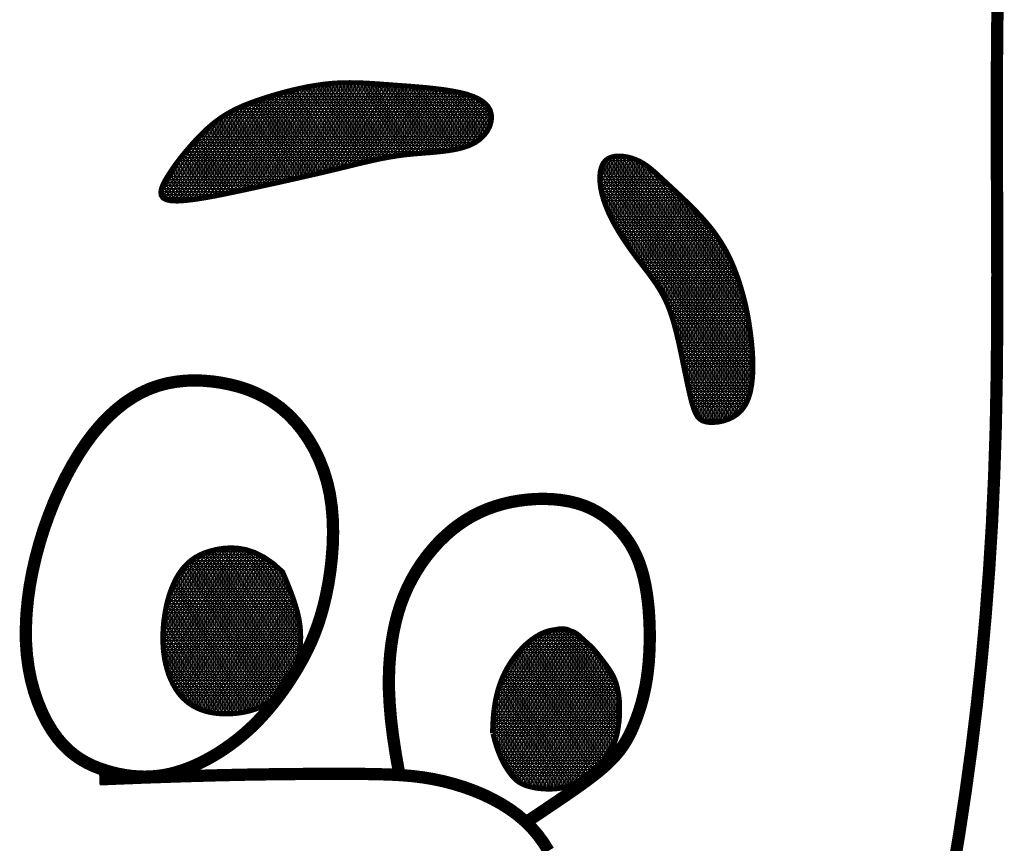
# Model space of a CAD drawing. Header units: feet. Extents: x 0 to 8.5, y 0 to 11.
# Tile 138 of 150: x 7.113 to 7.297, y 1.971 to 2.125. Entities that reach past the tile are written whole.
import ezdxf

# ---------------------------------------------------------------- set-up
doc = ezdxf.new("R2010")
doc.units = ezdxf.units.FT
doc.header["$MEASUREMENT"] = 0
doc.layers.add('FACE', color=160, linetype='CONTINUOUS')
pattern_1 = [(0, (5.1667484, -0.75485474), (0, 0.00057574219), []), (60, (5.1667484, -0.75485474), (-0.00049860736, 0.00028787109), []), (120, (5.1667484, -0.75485474), (-0.00049860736, -0.00028787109), [])]

msp = doc.modelspace()

# ---------------------------------------------------------------- hatches: boundary and pattern name
at = {"layer": 'FACE', "linetype": 'Continuous'}
h = msp.add_hatch(dxfattribs=at)
h.set_pattern_fill('NET3', color=5, scale=0.004606, style=0)
h.set_pattern_definition(pattern_1)
h.paths.add_polyline_path([(7.24969, 2.06547), (7.24948, 2.06715), (7.24924, 2.0688), (7.24895, 2.07041), (7.24862, 2.07198), (7.24825, 2.0735), (7.24784, 2.07497), (7.2474, 2.07639), (7.24693, 2.07776), (7.24643, 2.07906), (7.24589, 2.08031), (7.24532, 2.08152), (7.24469, 2.08269), (7.24401, 2.08382), (7.24327, 2.08494), (7.24247, 2.08604), (7.24159, 2.08713), (7.24065, 2.08822), (7.23965, 2.0893), (7.23862, 2.09036), (7.23757, 2.09139), (7.23653, 2.09239), (7.23552, 2.09333), (7.23456, 2.09422), (7.23367, 2.09505), (7.23286, 2.0958), (7.23213, 2.09648), (7.23144, 2.09709), (7.2308, 2.09763), (7.23016, 2.09812), (7.22953, 2.09855), (7.22887, 2.09892), (7.22817, 2.09925), (7.22741, 2.09953), (7.22662, 2.09975), (7.22582, 2.09989), (7.22502, 2.09995), (7.22425, 2.09992), (7.22353, 2.09977), (7.22289, 2.0995), (7.22235, 2.09908), (7.22192, 2.09853), (7.22162, 2.09783), (7.22142, 2.09702), (7.22134, 2.09611), (7.22136, 2.09512), (7.22149, 2.09406), (7.22171, 2.09295), (7.22203, 2.09181), (7.22244, 2.09065), (7.22292, 2.08949), (7.22348, 2.08832), (7.22409, 2.08716), (7.22475, 2.08602), (7.22544, 2.0849), (7.22616, 2.08381), (7.22688, 2.08276), (7.22761, 2.08175), (7.22833, 2.08078), (7.22904, 2.07985), (7.22974, 2.07894), (7.23041, 2.07806), (7.23105, 2.07719), (7.23166, 2.07634), (7.23222, 2.07549), (7.23275, 2.07463), (7.23323, 2.07376), (7.23368, 2.07285), (7.23411, 2.07189), (7.2345, 2.07085), (7.23489, 2.06971), (7.23526, 2.06846), (7.23562, 2.06708), (7.23599, 2.06556), (7.23635, 2.06393), (7.23671, 2.06224), (7.23706, 2.06053), (7.23741, 2.05886), (7.23774, 2.05726), (7.23807, 2.05578), (7.23838, 2.05447), (7.23868, 2.05336), (7.23898, 2.05245), (7.2393, 2.05171), (7.23965, 2.05114), (7.24006, 2.05071), (7.24054, 2.0504), (7.24111, 2.05021), (7.24178, 2.05011), (7.24256, 2.05009), (7.24343, 2.05016), (7.24435, 2.05034), (7.24529, 2.05064), (7.24622, 2.05107), (7.2471, 2.05166), (7.24789, 2.05241), (7.24856, 2.05335), (7.2491, 2.05447), (7.24949, 2.05576), (7.24976, 2.0572), (7.24992, 2.05874), (7.24997, 2.06037), (7.24995, 2.06205), (7.24985, 2.06376)])
h.paths.add_polyline_path([(7.1559, 2.09387), (7.15814, 2.09436), (7.16035, 2.09484), (7.16251, 2.09532), (7.16463, 2.0958), (7.16669, 2.09627), (7.16868, 2.09672), (7.17058, 2.09717), (7.17239, 2.0976), (7.1741, 2.09802), (7.17572, 2.09842), (7.17728, 2.09879), (7.1788, 2.09914), (7.18029, 2.09946), (7.18178, 2.09974), (7.18329, 2.09999), (7.18484, 2.1002), (7.18644, 2.10036), (7.18808, 2.1005), (7.18971, 2.10063), (7.19133, 2.10078), (7.19289, 2.10097), (7.19437, 2.10122), (7.19573, 2.10155), (7.19696, 2.10198), (7.19803, 2.10252), (7.19894, 2.10316), (7.19968, 2.10388), (7.20026, 2.10465), (7.20068, 2.10545), (7.20094, 2.10626), (7.20105, 2.10705), (7.201, 2.1078), (7.20081, 2.1085), (7.20046, 2.10914), (7.19996, 2.10972), (7.1993, 2.11025), (7.1985, 2.11072), (7.19755, 2.11114), (7.19644, 2.11152), (7.19518, 2.11184), (7.19378, 2.11212), (7.19225, 2.11236), (7.19062, 2.11257), (7.18894, 2.11275), (7.18721, 2.1129), (7.18547, 2.11304), (7.18375, 2.11317), (7.18208, 2.11329), (7.18048, 2.11341), (7.17894, 2.11352), (7.17744, 2.11361), (7.17596, 2.11367), (7.17449, 2.11369), (7.17301, 2.11367), (7.17151, 2.11359), (7.16996, 2.11344), (7.16836, 2.11322), (7.16671, 2.11294), (7.16505, 2.1126), (7.16339, 2.11221), (7.16176, 2.11178), (7.16016, 2.11132), (7.15863, 2.11085), (7.15719, 2.11037), (7.15585, 2.10988), (7.15459, 2.10938), (7.15342, 2.10885), (7.1523, 2.10828), (7.15123, 2.10766), (7.15019, 2.10697), (7.14916, 2.10621), (7.14814, 2.10535), (7.1471, 2.10439), (7.14607, 2.10335), (7.14505, 2.10224), (7.14406, 2.1011), (7.14311, 2.09995), (7.14223, 2.0988), (7.14142, 2.09768), (7.14071, 2.09661), (7.1401, 2.09562), (7.13962, 2.09472), (7.1393, 2.0939), (7.13917, 2.0932), (7.13925, 2.0926), (7.13957, 2.09213), (7.14016, 2.0918), (7.14103, 2.0916), (7.14222, 2.09155), (7.14367, 2.09164), (7.14537, 2.09184), (7.14726, 2.09213), (7.1493, 2.0925), (7.15144, 2.09293), (7.15366, 2.09339)])
h = msp.add_hatch(dxfattribs=at)
h.set_pattern_fill('NET3', color=5, scale=0.004606, style=0)
h.set_pattern_definition(pattern_1)
h.paths.add_polyline_path([(7.16194, 2.02209), (7.16235, 2.02115), (7.16275, 2.02018), (7.16315, 2.01918), (7.16354, 2.01818), (7.1639, 2.01719), (7.16423, 2.0162), (7.16453, 2.01525), (7.16477, 2.01434), (7.16497, 2.01347), (7.16511, 2.01266), (7.16521, 2.01189), (7.16528, 2.01117), (7.16531, 2.0105), (7.16532, 2.00987), (7.16531, 2.00927), (7.16529, 2.00872), (7.16526, 2.0082), (7.16523, 2.00771), (7.16518, 2.00725), (7.16512, 2.0068), (7.16505, 2.00637), (7.16495, 2.00594), (7.16484, 2.00551), (7.16471, 2.00508), (7.16455, 2.00464), (7.16437, 2.00418), (7.16417, 2.00372), (7.16396, 2.00326), (7.16373, 2.0028), (7.1635, 2.00234), (7.16326, 2.00189), (7.16302, 2.00144), (7.16277, 2.00101), (7.16253, 2.00059), (7.16229, 2.0002), (7.16205, 1.99982), (7.16181, 1.99948), (7.16158, 1.99916), (7.16135, 1.99888), (7.16112, 1.99864), (7.1609, 1.99844), (7.16068, 1.99827), (7.16046, 1.99812), (7.16024, 1.998), (7.16, 1.99788), (7.15975, 1.99777), (7.15949, 1.99765), (7.15921, 1.99751), (7.1589, 1.99735), (7.15857, 1.99718), (7.1582, 1.99699), (7.1578, 1.9968), (7.15734, 1.9966), (7.15684, 1.9964), (7.15628, 1.99622), (7.15566, 1.99604), (7.15497, 1.99588), (7.15423, 1.99575), (7.15343, 1.99564), (7.15261, 1.99556), (7.15175, 1.99552), (7.15088, 1.99552), (7.15001, 1.99557), (7.14914, 1.99567), (7.14829, 1.99582), (7.14746, 1.99603), (7.14665, 1.9963), (7.14587, 1.99664), (7.14512, 1.99704), (7.1444, 1.99752), (7.14373, 1.99806), (7.1431, 1.99868), (7.14251, 1.99938), (7.14197, 2.00014), (7.14149, 2.00098), (7.14105, 2.00187), (7.14066, 2.00282), (7.14034, 2.00381), (7.14006, 2.00485), (7.13985, 2.00592), (7.13969, 2.00703), (7.13959, 2.00815), (7.13955, 2.00929), (7.13955, 2.01044), (7.13961, 2.01159), (7.13971, 2.01274), (7.13986, 2.01386), (7.14005, 2.01497), (7.14027, 2.01604), (7.14054, 2.01708), (7.14085, 2.01809), (7.1412, 2.01905), (7.14159, 2.01996), (7.14202, 2.02083), (7.1425, 2.02165), (7.14302, 2.0224), (7.14359, 2.0231), (7.14422, 2.02374), (7.1449, 2.02431), (7.14566, 2.02483), (7.1465, 2.02529), (7.14742, 2.02568), (7.14844, 2.02601), (7.14957, 2.02629), (7.15081, 2.02649), (7.15215, 2.02659), (7.15359, 2.02652), (7.15512, 2.02625), (7.15672, 2.02572), (7.1584, 2.02488), (7.16014, 2.02369)])
edge = h.paths.add_edge_path()
edge.add_line((7.20126, 1.99186), (7.20129, 1.99271))
edge.add_line((7.20129, 1.99271), (7.20132, 1.99344))
edge.add_line((7.20132, 1.99344), (7.20135, 1.99408))
edge.add_line((7.20135, 1.99408), (7.20139, 1.99463))
edge.add_line((7.20139, 1.99463), (7.20142, 1.99511))
edge.add_line((7.20142, 1.99511), (7.20146, 1.99553))
edge.add_line((7.20146, 1.99553), (7.2015, 1.9959))
edge.add_line((7.2015, 1.9959), (7.20154, 1.99624))
edge.add_line((7.20154, 1.99624), (7.20158, 1.99655))
edge.add_line((7.20158, 1.99655), (7.20162, 1.99685))
edge.add_line((7.20162, 1.99685), (7.20167, 1.99713))
edge.add_line((7.20167, 1.99713), (7.20171, 1.9974))
edge.add_line((7.20171, 1.9974), (7.20175, 1.99766))
edge.add_line((7.20175, 1.99766), (7.2018, 1.9979))
edge.add_line((7.2018, 1.9979), (7.20184, 1.99814))
edge.add_line((7.20184, 1.99814), (7.20189, 1.99837))
edge.add_line((7.20189, 1.99837), (7.20194, 1.9986))
edge.add_line((7.20194, 1.9986), (7.20199, 1.99883))
edge.add_line((7.20199, 1.99883), (7.20204, 1.99905))
edge.add_line((7.20204, 1.99905), (7.2021, 1.99927))
edge.add_line((7.2021, 1.99927), (7.20216, 1.99949))
edge.add_line((7.20216, 1.99949), (7.20221, 1.99971))
edge.add_line((7.20221, 1.99971), (7.20227, 1.99992))
edge.add_line((7.20227, 1.99992), (7.20233, 2.00013))
edge.add_line((7.20233, 2.00013), (7.20239, 2.00033))
edge.add_line((7.20239, 2.00033), (7.20246, 2.00054))
edge.add_line((7.20246, 2.00054), (7.20252, 2.00074))
edge.add_line((7.20252, 2.00074), (7.20259, 2.00093))
edge.add_line((7.20259, 2.00093), (7.20266, 2.00113))
edge.add_line((7.20266, 2.00113), (7.20273, 2.00132))
edge.add_line((7.20273, 2.00132), (7.2028, 2.00151))
edge.add_line((7.2028, 2.00151), (7.20287, 2.0017))
edge.add_line((7.20287, 2.0017), (7.20294, 2.00188))
edge.add_line((7.20294, 2.00188), (7.20302, 2.00207))
edge.add_line((7.20302, 2.00207), (7.20309, 2.00225))
edge.add_line((7.20309, 2.00225), (7.20317, 2.00242))
edge.add_line((7.20317, 2.00242), (7.20325, 2.0026))
edge.add_line((7.20325, 2.0026), (7.20333, 2.00277))
edge.add_line((7.20333, 2.00277), (7.20341, 2.00294))
edge.add_line((7.20341, 2.00294), (7.20349, 2.00311))
edge.add_line((7.20349, 2.00311), (7.20357, 2.00328))
edge.add_line((7.20357, 2.00328), (7.20366, 2.00344))
edge.add_line((7.20366, 2.00344), (7.20374, 2.0036))
edge.add_line((7.20374, 2.0036), (7.20383, 2.00376))
edge.add_line((7.20383, 2.00376), (7.20391, 2.00392))
edge.add_line((7.20391, 2.00392), (7.204, 2.00408))
edge.add_line((7.204, 2.00408), (7.20409, 2.00423))
edge.add_line((7.20409, 2.00423), (7.20418, 2.00438))
edge.add_line((7.20418, 2.00438), (7.20427, 2.00453))
edge.add_line((7.20427, 2.00453), (7.20436, 2.00468))
edge.add_line((7.20436, 2.00468), (7.20445, 2.00483))
edge.add_line((7.20445, 2.00483), (7.20454, 2.00497))
edge.add_line((7.20454, 2.00497), (7.20464, 2.00512))
edge.add_line((7.20464, 2.00512), (7.20473, 2.00526))
edge.add_line((7.20473, 2.00526), (7.20482, 2.0054))
edge.add_line((7.20482, 2.0054), (7.20492, 2.00554))
edge.add_line((7.20492, 2.00554), (7.20502, 2.00567))
edge.add_line((7.20502, 2.00567), (7.20511, 2.00581))
edge.add_line((7.20511, 2.00581), (7.20521, 2.00594))
edge.add_line((7.20521, 2.00594), (7.20531, 2.00607))
edge.add_line((7.20531, 2.00607), (7.20541, 2.0062))
edge.add_line((7.20541, 2.0062), (7.2055, 2.00633))
edge.add_line((7.2055, 2.00633), (7.2056, 2.00646))
edge.add_line((7.2056, 2.00646), (7.2057, 2.00659))
edge.add_line((7.2057, 2.00659), (7.2058, 2.00671))
edge.add_line((7.2058, 2.00671), (7.20591, 2.00683))
edge.add_line((7.20591, 2.00683), (7.20601, 2.00695))
edge.add_line((7.20601, 2.00695), (7.20611, 2.00707))
edge.add_line((7.20611, 2.00707), (7.20621, 2.00719))
edge.add_line((7.20621, 2.00719), (7.20631, 2.00731))
edge.add_line((7.20631, 2.00731), (7.20642, 2.00742))
edge.add_line((7.20642, 2.00742), (7.20652, 2.00753))
edge.add_line((7.20652, 2.00753), (7.20662, 2.00764))
edge.add_line((7.20662, 2.00764), (7.20673, 2.00775))
edge.add_line((7.20673, 2.00775), (7.20683, 2.00786))
edge.add_line((7.20683, 2.00786), (7.20694, 2.00797))
edge.add_line((7.20694, 2.00797), (7.20704, 2.00807))
edge.add_line((7.20704, 2.00807), (7.20715, 2.00818))
edge.add_line((7.20715, 2.00818), (7.20725, 2.00828))
edge.add_line((7.20725, 2.00828), (7.20736, 2.00838))
edge.add_line((7.20736, 2.00838), (7.20746, 2.00848))
edge.add_line((7.20746, 2.00848), (7.20757, 2.00857))
edge.add_line((7.20757, 2.00857), (7.20768, 2.00867))
edge.add_line((7.20768, 2.00867), (7.20778, 2.00876))
edge.add_line((7.20778, 2.00876), (7.20789, 2.00885))
edge.add_line((7.20789, 2.00885), (7.208, 2.00894))
edge.add_line((7.208, 2.00894), (7.2081, 2.00903))
edge.add_line((7.2081, 2.00903), (7.20821, 2.00912))
edge.add_line((7.20821, 2.00912), (7.20832, 2.0092))
edge.add_line((7.20832, 2.0092), (7.20843, 2.00929))
edge.add_line((7.20843, 2.00929), (7.20853, 2.00937))
edge.add_line((7.20853, 2.00937), (7.20864, 2.00945))
edge.add_line((7.20864, 2.00945), (7.20875, 2.00953))
edge.add_line((7.20875, 2.00953), (7.20885, 2.0096))
edge.add_line((7.20885, 2.0096), (7.20896, 2.00968))
edge.add_line((7.20896, 2.00968), (7.20907, 2.00975))
edge.add_line((7.20907, 2.00975), (7.20918, 2.00982))
edge.add_line((7.20918, 2.00982), (7.20928, 2.00989))
edge.add_line((7.20928, 2.00989), (7.20939, 2.00996))
edge.add_line((7.20939, 2.00996), (7.2095, 2.01003))
edge.add_line((7.2095, 2.01003), (7.2096, 2.01009))
edge.add_line((7.2096, 2.01009), (7.20971, 2.01016))
edge.add_line((7.20971, 2.01016), (7.20982, 2.01022))
edge.add_line((7.20982, 2.01022), (7.20992, 2.01028))
edge.add_line((7.20992, 2.01028), (7.21003, 2.01033))
edge.add_line((7.21003, 2.01033), (7.21013, 2.01039))
edge.add_line((7.21013, 2.01039), (7.21024, 2.01044))
edge.add_line((7.21024, 2.01044), (7.21034, 2.0105))
edge.add_line((7.21034, 2.0105), (7.21045, 2.01055))
edge.add_line((7.21045, 2.01055), (7.21055, 2.0106))
edge.add_line((7.21055, 2.0106), (7.21066, 2.01064))
edge.add_line((7.21066, 2.01064), (7.21076, 2.01069))
edge.add_line((7.21076, 2.01069), (7.21086, 2.01073))
edge.add_line((7.21086, 2.01073), (7.21097, 2.01078))
edge.add_line((7.21097, 2.01078), (7.21107, 2.01082))
edge.add_line((7.21107, 2.01082), (7.21117, 2.01085))
edge.add_line((7.21117, 2.01085), (7.21128, 2.01089))
edge.add_line((7.21128, 2.01089), (7.21138, 2.01093))
edge.add_line((7.21138, 2.01093), (7.21148, 2.01096))
edge.add_line((7.21148, 2.01096), (7.21158, 2.01099))
edge.add_line((7.21158, 2.01099), (7.21168, 2.01102))
edge.add_line((7.21168, 2.01102), (7.21178, 2.01105))
edge.add_line((7.21178, 2.01105), (7.21188, 2.01107))
edge.add_line((7.21188, 2.01107), (7.21198, 2.0111))
edge.add_line((7.21198, 2.0111), (7.21208, 2.01112))
edge.add_line((7.21208, 2.01112), (7.21217, 2.01114))
edge.add_line((7.21217, 2.01114), (7.21227, 2.01116))
edge.add_line((7.21227, 2.01116), (7.21237, 2.01118))
edge.add_line((7.21237, 2.01118), (7.21246, 2.0112))
edge.add_line((7.21246, 2.0112), (7.21256, 2.01121))
edge.add_line((7.21256, 2.01121), (7.21265, 2.01122))
edge.add_line((7.21265, 2.01122), (7.21275, 2.01124))
edge.add_line((7.21275, 2.01124), (7.21284, 2.01125))
edge.add_line((7.21284, 2.01125), (7.21293, 2.01126))
edge.add_line((7.21293, 2.01126), (7.21302, 2.01128))
edge.add_line((7.21302, 2.01128), (7.21311, 2.01129))
edge.add_line((7.21311, 2.01129), (7.2132, 2.01131))
edge.add_line((7.2132, 2.01131), (7.21329, 2.01132))
edge.add_line((7.21329, 2.01132), (7.21337, 2.01134))
edge.add_line((7.21337, 2.01134), (7.21346, 2.01136))
edge.add_line((7.21346, 2.01136), (7.21355, 2.01137))
edge.add_line((7.21355, 2.01137), (7.21363, 2.01139))
edge.add_line((7.21363, 2.01139), (7.21372, 2.0114))
edge.add_line((7.21372, 2.0114), (7.2138, 2.01141))
edge.add_line((7.2138, 2.01141), (7.21389, 2.01142))
edge.add_line((7.21389, 2.01142), (7.21398, 2.01143))
edge.add_line((7.21398, 2.01143), (7.21407, 2.01143))
edge.add_line((7.21407, 2.01143), (7.21415, 2.01143))
edge.add_line((7.21415, 2.01143), (7.21424, 2.01143))
edge.add_line((7.21424, 2.01143), (7.21433, 2.01143))
edge.add_line((7.21433, 2.01143), (7.21443, 2.01143))
edge.add_line((7.21443, 2.01143), (7.21452, 2.01142))
edge.add_line((7.21452, 2.01142), (7.21461, 2.01141))
edge.add_line((7.21461, 2.01141), (7.2147, 2.0114))
edge.add_line((7.2147, 2.0114), (7.2148, 2.01139))
edge.add_line((7.2148, 2.01139), (7.21489, 2.01138))
edge.add_line((7.21489, 2.01138), (7.21498, 2.01136))
edge.add_line((7.21498, 2.01136), (7.21507, 2.01135))
edge.add_line((7.21507, 2.01135), (7.21515, 2.01133))
edge.add_line((7.21515, 2.01133), (7.21523, 2.0113))
edge.add_line((7.21523, 2.0113), (7.21531, 2.01128))
edge.add_line((7.21531, 2.01128), (7.21538, 2.01125))
edge.add_line((7.21538, 2.01125), (7.21545, 2.01122))
edge.add_line((7.21545, 2.01122), (7.21552, 2.01119))
edge.add_line((7.21552, 2.01119), (7.21558, 2.01116))
edge.add_line((7.21558, 2.01116), (7.21565, 2.01113))
edge.add_line((7.21565, 2.01113), (7.21571, 2.0111))
edge.add_line((7.21571, 2.0111), (7.21578, 2.01107))
edge.add_line((7.21578, 2.01107), (7.21584, 2.01105))
edge.add_line((7.21584, 2.01105), (7.21591, 2.01102))
edge.add_line((7.21591, 2.01102), (7.21598, 2.011))
edge.add_line((7.21598, 2.011), (7.21605, 2.01097))
edge.add_line((7.21605, 2.01097), (7.21612, 2.01095))
edge.add_line((7.21612, 2.01095), (7.21619, 2.01092))
edge.add_line((7.21619, 2.01092), (7.21626, 2.01089))
edge.add_line((7.21626, 2.01089), (7.21634, 2.01087))
edge.add_line((7.21634, 2.01087), (7.21641, 2.01083))
edge.add_line((7.21641, 2.01083), (7.21649, 2.0108))
edge.add_line((7.21649, 2.0108), (7.21657, 2.01076))
edge.add_line((7.21657, 2.01076), (7.21665, 2.01072))
edge.add_line((7.21665, 2.01072), (7.21673, 2.01068))
edge.add_line((7.21673, 2.01068), (7.21681, 2.01063))
edge.add_line((7.21681, 2.01063), (7.21689, 2.01059))
edge.add_line((7.21689, 2.01059), (7.21697, 2.01054))
edge.add_line((7.21697, 2.01054), (7.21704, 2.01048))
edge.add_line((7.21704, 2.01048), (7.21712, 2.01043))
edge.add_line((7.21712, 2.01043), (7.2172, 2.01037))
edge.add_line((7.2172, 2.01037), (7.21727, 2.01031))
edge.add_line((7.21727, 2.01031), (7.21735, 2.01025))
edge.add_line((7.21735, 2.01025), (7.21742, 2.01019))
edge.add_line((7.21742, 2.01019), (7.21749, 2.01013))
edge.add_line((7.21749, 2.01013), (7.21756, 2.01007))
edge.add_line((7.21756, 2.01007), (7.21763, 2.01001))
edge.add_line((7.21763, 2.01001), (7.21769, 2.00995))
edge.add_line((7.21769, 2.00995), (7.21776, 2.00989))
edge.add_line((7.21776, 2.00989), (7.21783, 2.00982))
edge.add_line((7.21783, 2.00982), (7.21789, 2.00976))
edge.add_line((7.21789, 2.00976), (7.21796, 2.00969))
edge.add_line((7.21796, 2.00969), (7.21803, 2.00963))
edge.add_line((7.21803, 2.00963), (7.2181, 2.00956))
edge.add_line((7.2181, 2.00956), (7.21817, 2.00949))
edge.add_line((7.21817, 2.00949), (7.21825, 2.00942))
edge.add_line((7.21825, 2.00942), (7.21833, 2.00934))
edge.add_line((7.21833, 2.00934), (7.21842, 2.00926))
edge.add_line((7.21842, 2.00926), (7.21851, 2.00917))
edge.add_line((7.21851, 2.00917), (7.21862, 2.00908))
edge.add_line((7.21862, 2.00908), (7.21873, 2.00898))
edge.add_line((7.21873, 2.00898), (7.21886, 2.00887))
edge.add_line((7.21886, 2.00887), (7.21899, 2.00874))
edge.add_line((7.21899, 2.00874), (7.21914, 2.00861))
edge.add_line((7.21914, 2.00861), (7.2193, 2.00847))
edge.add_line((7.2193, 2.00847), (7.21946, 2.00832))
edge.add_line((7.21946, 2.00832), (7.21963, 2.00816))
edge.add_line((7.21963, 2.00816), (7.2198, 2.00798))
edge.add_line((7.2198, 2.00798), (7.21998, 2.0078))
edge.add_line((7.21998, 2.0078), (7.22017, 2.00761))
edge.add_line((7.22017, 2.00761), (7.22035, 2.00741))
edge.add_line((7.22035, 2.00741), (7.22053, 2.00719))
edge.add_line((7.22053, 2.00719), (7.22072, 2.00697))
edge.add_line((7.22072, 2.00697), (7.22092, 2.00673))
edge.add_line((7.22092, 2.00673), (7.22112, 2.00648))
edge.add_line((7.22112, 2.00648), (7.22133, 2.00621))
edge.add_line((7.22133, 2.00621), (7.22156, 2.00592))
edge.add_line((7.22156, 2.00592), (7.22179, 2.00562))
edge.add_line((7.22179, 2.00562), (7.22203, 2.0053))
edge.add_line((7.22203, 2.0053), (7.22229, 2.00496))
edge.add_line((7.22229, 2.00496), (7.22255, 2.00461))
edge.add_line((7.22255, 2.00461), (7.2228, 2.00424))
edge.add_line((7.2228, 2.00424), (7.22305, 2.00388))
edge.add_line((7.22305, 2.00388), (7.2233, 2.00351))
edge.add_line((7.2233, 2.00351), (7.22352, 2.00314))
edge.add_line((7.22352, 2.00314), (7.22373, 2.00277))
edge.add_line((7.22373, 2.00277), (7.22391, 2.0024))
edge.add_line((7.22391, 2.0024), (7.22407, 2.00205))
edge.add_line((7.22407, 2.00205), (7.22421, 2.00169))
edge.add_line((7.22421, 2.00169), (7.22434, 2.00134))
edge.add_line((7.22434, 2.00134), (7.22445, 2.00098))
edge.add_line((7.22445, 2.00098), (7.22454, 2.00063))
edge.add_line((7.22454, 2.00063), (7.22463, 2.00027))
edge.add_line((7.22463, 2.00027), (7.2247, 1.99991))
edge.add_line((7.2247, 1.99991), (7.22477, 1.99954))
edge.add_line((7.22477, 1.99954), (7.22484, 1.99916))
edge.add_line((7.22484, 1.99916), (7.22489, 1.99877))
edge.add_line((7.22489, 1.99877), (7.22494, 1.99836))
edge.add_line((7.22494, 1.99836), (7.22498, 1.99793))
edge.add_line((7.22498, 1.99793), (7.22501, 1.99747))
edge.add_line((7.22501, 1.99747), (7.22502, 1.99698))
edge.add_line((7.22502, 1.99698), (7.22503, 1.99647))
edge.add_line((7.22503, 1.99647), (7.22502, 1.99591))
edge.add_line((7.22502, 1.99591), (7.225, 1.99533))
edge.add_line((7.225, 1.99533), (7.22497, 1.99472))
edge.add_line((7.22497, 1.99472), (7.22492, 1.9941))
edge.add_line((7.22492, 1.9941), (7.22484, 1.99347))
edge.add_line((7.22484, 1.99347), (7.22475, 1.99284))
edge.add_line((7.22475, 1.99284), (7.22464, 1.99221))
edge.add_line((7.22464, 1.99221), (7.22451, 1.99159))
edge.add_line((7.22451, 1.99159), (7.22435, 1.99099))
edge.add_line((7.22435, 1.99099), (7.22417, 1.99041))
edge.add_line((7.22417, 1.99041), (7.22396, 1.98985))
edge.add_line((7.22396, 1.98985), (7.22373, 1.98931))
edge.add_line((7.22373, 1.98931), (7.22347, 1.98879))
edge.add_line((7.22347, 1.98879), (7.22319, 1.98829))
edge.add_line((7.22319, 1.98829), (7.22289, 1.98782))
edge.add_line((7.22289, 1.98782), (7.22256, 1.98737))
edge.add_line((7.22256, 1.98737), (7.2222, 1.98694))
edge.add_line((7.2222, 1.98694), (7.22183, 1.98654))
edge.add_line((7.22183, 1.98654), (7.22144, 1.98615))
edge.add_line((7.22144, 1.98615), (7.22103, 1.98578))
edge.add_line((7.22103, 1.98578), (7.22061, 1.98542))
edge.add_line((7.22061, 1.98542), (7.22018, 1.98507))
edge.add_line((7.22018, 1.98507), (7.21974, 1.98472))
edge.add_line((7.21974, 1.98472), (7.21931, 1.98438))
edge.add_line((7.21931, 1.98438), (7.21887, 1.98404))
edge.add_line((7.21887, 1.98404), (7.21843, 1.9837))
edge.add_line((7.21843, 1.9837), (7.21798, 1.98338))
edge.add_line((7.21798, 1.98338), (7.21753, 1.98306))
edge.add_line((7.21753, 1.98306), (7.21706, 1.98277))
edge.add_line((7.21706, 1.98277), (7.21659, 1.9825))
edge.add_line((7.21659, 1.9825), (7.2161, 1.98225))
edge.add_line((7.2161, 1.98225), (7.2156, 1.98204))
edge.add_line((7.2156, 1.98204), (7.21508, 1.98186))
edge.add_line((7.21508, 1.98186), (7.21454, 1.98172))
edge.add_line((7.21454, 1.98172), (7.21399, 1.98161))
edge.add_line((7.21399, 1.98161), (7.21344, 1.98153))
edge.add_line((7.21344, 1.98153), (7.21287, 1.98148))
edge.add_line((7.21287, 1.98148), (7.21231, 1.98145))
edge.add_line((7.21231, 1.98145), (7.21174, 1.98144))
edge.add_line((7.21174, 1.98144), (7.21118, 1.98146))
edge.add_line((7.21118, 1.98146), (7.21062, 1.98149))
edge.add_line((7.21062, 1.98149), (7.21007, 1.98154))
edge.add_line((7.21007, 1.98154), (7.20954, 1.98161))
edge.add_line((7.20954, 1.98161), (7.20901, 1.9817))
edge.add_line((7.20901, 1.9817), (7.20851, 1.98181))
edge.add_line((7.20851, 1.98181), (7.20803, 1.98193))
edge.add_line((7.20803, 1.98193), (7.20757, 1.98207))
edge.add_line((7.20757, 1.98207), (7.20715, 1.98224))
edge.add_line((7.20715, 1.98224), (7.20674, 1.98242))
edge.add_line((7.20674, 1.98242), (7.20637, 1.98262))
edge.add_line((7.20637, 1.98262), (7.20601, 1.98286))
edge.add_line((7.20601, 1.98286), (7.20567, 1.98313))
edge.add_line((7.20567, 1.98313), (7.20533, 1.98345))
edge.add_line((7.20533, 1.98345), (7.20499, 1.98382))
edge.add_line((7.20499, 1.98382), (7.20464, 1.98425))
edge.add_line((7.20464, 1.98425), (7.20428, 1.98474))
edge.add_line((7.20428, 1.98474), (7.20391, 1.9853))
edge.add_line((7.20391, 1.9853), (7.20352, 1.98593))
edge.add_line((7.20352, 1.98593), (7.20313, 1.98666))
edge.add_line((7.20313, 1.98666), (7.20275, 1.98747))
edge.add_line((7.20275, 1.98747), (7.20237, 1.98838))
edge.add_line((7.20237, 1.98838), (7.20201, 1.9894))
edge.add_line((7.20201, 1.9894), (7.20167, 1.99053))
edge.add_line((7.20167, 1.99053), (7.20136, 1.99179))

# ---------------------------------------------------------------- linework, layer by layer
at = {"layer": 'FACE', "color": 5}
for points, const_width in [([(7.2959, 2.13299), (7.29573, 2.12451), (7.29566, 2.11565), (7.29565, 2.10646), (7.29567, 2.09703), (7.29571, 2.08744), (7.29574, 2.07778), (7.29572, 2.06812), (7.29563, 2.05856), (7.29545, 2.04917), (7.29515, 2.04002), (7.29474, 2.0311), (7.2942, 2.02239), (7.29355, 2.01386), (7.29279, 2.00549), (7.29191, 1.99726), (7.29093, 1.98914), (7.28983, 1.9811), (7.28863, 1.97313), (7.28732, 1.96526)], 0.0023), ([(7.18382, 1.98405), (7.18314, 1.98791), (7.18261, 1.99139), (7.18223, 1.99453), (7.18199, 1.99738), (7.18186, 1.99997), (7.18185, 2.00235), (7.18193, 2.00457), (7.18209, 2.00665), (7.18233, 2.00865), (7.18264, 2.01056), (7.18302, 2.0124), (7.18348, 2.01418), (7.18401, 2.01588), (7.18463, 2.01753), (7.18533, 2.01913), (7.18611, 2.02068), (7.18697, 2.02218), (7.18791, 2.02364), (7.18892, 2.02503), (7.19, 2.02636), (7.19114, 2.02762), (7.19233, 2.02879), (7.19356, 2.02988), (7.19484, 2.03087), (7.19615, 2.03176), (7.19749, 2.03256), (7.19886, 2.03325), (7.20027, 2.03386), (7.20171, 2.03437), (7.20317, 2.03481), (7.20467, 2.03516), (7.2062, 2.03543), (7.20775, 2.03562), (7.20933, 2.03574), (7.2109, 2.03577), (7.21247, 2.03571), (7.21401, 2.03556), (7.21552, 2.03531), (7.21699, 2.03496), (7.2184, 2.0345), (7.21974, 2.03393), (7.221, 2.03325), (7.22219, 2.03248), (7.2233, 2.03162), (7.22433, 2.03068), (7.22528, 2.02967), (7.22614, 2.02859), (7.22692, 2.02747), (7.2276, 2.02629), (7.2282, 2.02507), (7.22872, 2.0238), (7.22916, 2.02248), (7.22954, 2.0211), (7.22985, 2.01967), (7.23011, 2.01818), (7.23032, 2.01664), (7.23048, 2.01503), (7.23059, 2.01339), (7.23066, 2.01171), (7.23068, 2.01003), (7.23066, 2.00835), (7.23059, 2.0067), (7.23048, 2.00509), (7.23032, 2.00354), (7.23012, 2.00206), (7.22988, 2.00066), (7.22959, 1.99932), (7.22928, 1.99804), (7.22893, 1.99683), (7.22855, 1.99567), (7.22816, 1.99457), (7.22774, 1.99352), (7.22731, 1.99251), (7.22684, 1.99153), (7.22633, 1.99058), (7.22575, 1.98965), (7.2251, 1.98873), (7.22435, 1.98781), (7.22348, 1.98687), (7.22249, 1.98591), (7.22136, 1.98492), (7.22005, 1.98388), (7.21856, 1.98276), (7.21686, 1.98154), (7.21493, 1.9802), (7.21274, 1.97872), (7.21028, 1.97706), (7.20752, 1.97522)], 0.0023), ([(7.16194, 2.02209), (7.16235, 2.02115), (7.16275, 2.02018), (7.16315, 2.01918), (7.16354, 2.01818), (7.1639, 2.01719), (7.16423, 2.0162), (7.16453, 2.01525), (7.16477, 2.01434), (7.16497, 2.01347), (7.16511, 2.01266), (7.16521, 2.01189), (7.16528, 2.01117), (7.16531, 2.0105), (7.16532, 2.00987), (7.16531, 2.00927), (7.16529, 2.00872), (7.16526, 2.0082), (7.16523, 2.00771), (7.16518, 2.00725), (7.16512, 2.0068), (7.16505, 2.00637), (7.16495, 2.00594), (7.16484, 2.00551), (7.16471, 2.00508), (7.16455, 2.00464), (7.16437, 2.00418), (7.16417, 2.00372), (7.16396, 2.00326), (7.16373, 2.0028), (7.1635, 2.00234), (7.16326, 2.00189), (7.16302, 2.00144), (7.16277, 2.00101), (7.16253, 2.00059), (7.16229, 2.0002), (7.16205, 1.99982), (7.16181, 1.99948), (7.16158, 1.99916), (7.16135, 1.99888), (7.16112, 1.99864), (7.1609, 1.99844), (7.16068, 1.99827), (7.16046, 1.99812), (7.16024, 1.998), (7.16, 1.99788), (7.15975, 1.99777), (7.15949, 1.99765), (7.15921, 1.99751), (7.1589, 1.99735), (7.15857, 1.99718), (7.1582, 1.99699), (7.1578, 1.9968), (7.15734, 1.9966), (7.15684, 1.9964), (7.15628, 1.99622), (7.15566, 1.99604), (7.15497, 1.99588), (7.15423, 1.99575), (7.15343, 1.99564), (7.15261, 1.99556), (7.15175, 1.99552), (7.15088, 1.99552), (7.15001, 1.99557), (7.14914, 1.99567), (7.14829, 1.99582), (7.14746, 1.99603), (7.14665, 1.9963), (7.14587, 1.99664), (7.14512, 1.99704), (7.1444, 1.99752), (7.14373, 1.99806), (7.1431, 1.99868), (7.14251, 1.99938), (7.14197, 2.00014), (7.14149, 2.00098), (7.14105, 2.00187), (7.14066, 2.00282), (7.14034, 2.00381), (7.14006, 2.00485), (7.13985, 2.00592), (7.13969, 2.00703), (7.13959, 2.00815), (7.13955, 2.00929), (7.13955, 2.01044), (7.13961, 2.01159), (7.13971, 2.01274), (7.13986, 2.01386), (7.14005, 2.01497), (7.14027, 2.01604), (7.14054, 2.01708), (7.14085, 2.01809), (7.1412, 2.01905), (7.14159, 2.01996), (7.14202, 2.02083), (7.1425, 2.02165), (7.14302, 2.0224), (7.14359, 2.0231), (7.14422, 2.02374), (7.1449, 2.02431), (7.14566, 2.02483), (7.1465, 2.02529), (7.14742, 2.02568), (7.14844, 2.02601), (7.14957, 2.02629), (7.15081, 2.02649), (7.15215, 2.02659), (7.15359, 2.02652), (7.15512, 2.02625), (7.15672, 2.02572), (7.1584, 2.02488), (7.16014, 2.02369), (7.16194, 2.02209)], 0.000969), ([(7.20126, 1.99186), (7.20129, 1.99271), (7.20132, 1.99344), (7.20135, 1.99408), (7.20139, 1.99463), (7.20142, 1.99511), (7.20146, 1.99553), (7.2015, 1.9959), (7.20154, 1.99624), (7.20158, 1.99655), (7.20162, 1.99685), (7.20167, 1.99713), (7.20171, 1.9974), (7.20175, 1.99766), (7.2018, 1.9979), (7.20184, 1.99814), (7.20189, 1.99837), (7.20194, 1.9986), (7.20199, 1.99883), (7.20204, 1.99905), (7.2021, 1.99927), (7.20216, 1.99949), (7.20221, 1.99971), (7.20227, 1.99992), (7.20233, 2.00013), (7.20239, 2.00033), (7.20246, 2.00054), (7.20252, 2.00074), (7.20259, 2.00093), (7.20266, 2.00113), (7.20273, 2.00132), (7.2028, 2.00151), (7.20287, 2.0017), (7.20294, 2.00188), (7.20302, 2.00207), (7.20309, 2.00225), (7.20317, 2.00242), (7.20325, 2.0026), (7.20333, 2.00277), (7.20341, 2.00294), (7.20349, 2.00311), (7.20357, 2.00328), (7.20366, 2.00344), (7.20374, 2.0036), (7.20383, 2.00376), (7.20391, 2.00392), (7.204, 2.00408), (7.20409, 2.00423), (7.20418, 2.00438), (7.20427, 2.00453), (7.20436, 2.00468), (7.20445, 2.00483), (7.20454, 2.00497), (7.20464, 2.00512), (7.20473, 2.00526), (7.20482, 2.0054), (7.20492, 2.00554), (7.20502, 2.00567), (7.20511, 2.00581), (7.20521, 2.00594), (7.20531, 2.00607), (7.20541, 2.0062), (7.2055, 2.00633), (7.2056, 2.00646), (7.2057, 2.00659), (7.2058, 2.00671), (7.20591, 2.00683), (7.20601, 2.00695), (7.20611, 2.00707), (7.20621, 2.00719), (7.20631, 2.00731), (7.20642, 2.00742), (7.20652, 2.00753), (7.20662, 2.00764), (7.20673, 2.00775), (7.20683, 2.00786), (7.20694, 2.00797), (7.20704, 2.00807), (7.20715, 2.00818), (7.20725, 2.00828), (7.20736, 2.00838), (7.20746, 2.00848), (7.20757, 2.00857), (7.20768, 2.00867), (7.20778, 2.00876), (7.20789, 2.00885), (7.208, 2.00894), (7.2081, 2.00903), (7.20821, 2.00912), (7.20832, 2.0092), (7.20843, 2.00929), (7.20853, 2.00937), (7.20864, 2.00945), (7.20875, 2.00953), (7.20885, 2.0096), (7.20896, 2.00968), (7.20907, 2.00975), (7.20918, 2.00982), (7.20928, 2.00989), (7.20939, 2.00996), (7.2095, 2.01003), (7.2096, 2.01009), (7.20971, 2.01016), (7.20982, 2.01022), (7.20992, 2.01028), (7.21003, 2.01033), (7.21013, 2.01039), (7.21024, 2.01044), (7.21034, 2.0105), (7.21045, 2.01055), (7.21055, 2.0106), (7.21066, 2.01064), (7.21076, 2.01069), (7.21086, 2.01073), (7.21097, 2.01078), (7.21107, 2.01082), (7.21117, 2.01085), (7.21128, 2.01089), (7.21138, 2.01093), (7.21148, 2.01096), (7.21158, 2.01099), (7.21168, 2.01102), (7.21178, 2.01105), (7.21188, 2.01107), (7.21198, 2.0111), (7.21208, 2.01112), (7.21217, 2.01114), (7.21227, 2.01116), (7.21237, 2.01118), (7.21246, 2.0112), (7.21256, 2.01121), (7.21265, 2.01122), (7.21275, 2.01124), (7.21284, 2.01125), (7.21293, 2.01126), (7.21302, 2.01128), (7.21311, 2.01129), (7.2132, 2.01131), (7.21329, 2.01132), (7.21337, 2.01134), (7.21346, 2.01136), (7.21355, 2.01137), (7.21363, 2.01139), (7.21372, 2.0114), (7.2138, 2.01141), (7.21389, 2.01142), (7.21398, 2.01143), (7.21407, 2.01143), (7.21415, 2.01143), (7.21424, 2.01143), (7.21433, 2.01143), (7.21443, 2.01143), (7.21452, 2.01142), (7.21461, 2.01141), (7.2147, 2.0114), (7.2148, 2.01139), (7.21489, 2.01138), (7.21498, 2.01136), (7.21507, 2.01135), (7.21515, 2.01133), (7.21523, 2.0113), (7.21531, 2.01128), (7.21538, 2.01125), (7.21545, 2.01122), (7.21552, 2.01119), (7.21558, 2.01116), (7.21565, 2.01113), (7.21571, 2.0111), (7.21578, 2.01107), (7.21584, 2.01105), (7.21591, 2.01102), (7.21598, 2.011), (7.21605, 2.01097), (7.21612, 2.01095), (7.21619, 2.01092), (7.21626, 2.01089), (7.21634, 2.01087), (7.21641, 2.01083), (7.21649, 2.0108), (7.21657, 2.01076), (7.21665, 2.01072), (7.21673, 2.01068), (7.21681, 2.01063), (7.21689, 2.01059), (7.21697, 2.01054), (7.21704, 2.01048), (7.21712, 2.01043), (7.2172, 2.01037), (7.21727, 2.01031), (7.21735, 2.01025), (7.21742, 2.01019), (7.21749, 2.01013), (7.21756, 2.01007), (7.21763, 2.01001), (7.21769, 2.00995), (7.21776, 2.00989), (7.21783, 2.00982), (7.21789, 2.00976), (7.21796, 2.00969), (7.21803, 2.00963), (7.2181, 2.00956), (7.21817, 2.00949), (7.21825, 2.00942), (7.21833, 2.00934), (7.21842, 2.00926), (7.21851, 2.00917), (7.21862, 2.00908), (7.21873, 2.00898), (7.21886, 2.00887), (7.21899, 2.00874), (7.21914, 2.00861), (7.2193, 2.00847), (7.21946, 2.00832), (7.21963, 2.00816), (7.2198, 2.00798), (7.21998, 2.0078), (7.22017, 2.00761), (7.22035, 2.00741), (7.22053, 2.00719), (7.22072, 2.00697), (7.22092, 2.00673), (7.22112, 2.00648), (7.22133, 2.00621), (7.22156, 2.00592), (7.22179, 2.00562), (7.22203, 2.0053), (7.22229, 2.00496), (7.22255, 2.00461), (7.2228, 2.00424), (7.22305, 2.00388), (7.2233, 2.00351), (7.22352, 2.00314), (7.22373, 2.00277), (7.22391, 2.0024), (7.22407, 2.00205), (7.22421, 2.00169), (7.22434, 2.00134), (7.22445, 2.00098), (7.22454, 2.00063), (7.22463, 2.00027), (7.2247, 1.99991), (7.22477, 1.99954), (7.22484, 1.99916), (7.22489, 1.99877), (7.22494, 1.99836), (7.22498, 1.99793), (7.22501, 1.99747), (7.22502, 1.99698), (7.22503, 1.99647), (7.22502, 1.99591), (7.225, 1.99533), (7.22497, 1.99472), (7.22492, 1.9941), (7.22484, 1.99347), (7.22475, 1.99284), (7.22464, 1.99221), (7.22451, 1.99159), (7.22435, 1.99099), (7.22417, 1.99041), (7.22396, 1.98985), (7.22373, 1.98931), (7.22347, 1.98879), (7.22319, 1.98829), (7.22289, 1.98782), (7.22256, 1.98737), (7.2222, 1.98694), (7.22183, 1.98654), (7.22144, 1.98615), (7.22103, 1.98578), (7.22061, 1.98542), (7.22018, 1.98507), (7.21974, 1.98472), (7.21931, 1.98438), (7.21887, 1.98404), (7.21843, 1.9837), (7.21798, 1.98338), (7.21753, 1.98306), (7.21706, 1.98277), (7.21659, 1.9825), (7.2161, 1.98225), (7.2156, 1.98204), (7.21508, 1.98186), (7.21454, 1.98172), (7.21399, 1.98161), (7.21344, 1.98153), (7.21287, 1.98148), (7.21231, 1.98145), (7.21174, 1.98144), (7.21118, 1.98146), (7.21062, 1.98149), (7.21007, 1.98154), (7.20954, 1.98161), (7.20901, 1.9817), (7.20851, 1.98181), (7.20803, 1.98193), (7.20757, 1.98207), (7.20715, 1.98224), (7.20674, 1.98242), (7.20637, 1.98262), (7.20601, 1.98286), (7.20567, 1.98313), (7.20533, 1.98345), (7.20499, 1.98382), (7.20464, 1.98425), (7.20428, 1.98474), (7.20391, 1.9853), (7.20352, 1.98593), (7.20313, 1.98666), (7.20275, 1.98747), (7.20237, 1.98838), (7.20201, 1.9894), (7.20167, 1.99053), (7.20136, 1.99179)], 0.000969), ([(7.12764, 1.98325), (7.13626, 1.98359), (7.14374, 1.98384), (7.1502, 1.98402), (7.15577, 1.98414), (7.16057, 1.98421), (7.16472, 1.98425), (7.16834, 1.98427), (7.17157, 1.98427), (7.17449, 1.98427), (7.17718, 1.98426), (7.17965, 1.98422), (7.18194, 1.98415), (7.1841, 1.98404), (7.18615, 1.98387), (7.18813, 1.98363), (7.19008, 1.98331), (7.19202, 1.9829), (7.19394, 1.9824), (7.19584, 1.98182), (7.1977, 1.98115), (7.1995, 1.9804), (7.20124, 1.97956), (7.2029, 1.97865), (7.20447, 1.97766), (7.20593, 1.97659), (7.20729, 1.97544), (7.20855, 1.97419), (7.20971, 1.97285), (7.21077, 1.9714), (7.21173, 1.96984)], 0.0023)]:
    msp.add_lwpolyline(points, dxfattribs=dict(at, const_width=const_width))
for points, const_width in [([(7.1559, 2.09387), (7.15814, 2.09436), (7.16035, 2.09484), (7.16251, 2.09532), (7.16463, 2.0958), (7.16669, 2.09627), (7.16868, 2.09672), (7.17058, 2.09717), (7.17239, 2.0976), (7.1741, 2.09802), (7.17572, 2.09842), (7.17728, 2.09879), (7.1788, 2.09914), (7.18029, 2.09946), (7.18178, 2.09974), (7.18329, 2.09999), (7.18484, 2.1002), (7.18644, 2.10036), (7.18808, 2.1005), (7.18971, 2.10063), (7.19133, 2.10078), (7.19289, 2.10097), (7.19437, 2.10122), (7.19573, 2.10155), (7.19696, 2.10198), (7.19803, 2.10252), (7.19894, 2.10316), (7.19968, 2.10388), (7.20026, 2.10465), (7.20068, 2.10545), (7.20094, 2.10626), (7.20105, 2.10705), (7.201, 2.1078), (7.20081, 2.1085), (7.20046, 2.10914), (7.19996, 2.10972), (7.1993, 2.11025), (7.1985, 2.11072), (7.19755, 2.11114), (7.19644, 2.11152), (7.19518, 2.11184), (7.19378, 2.11212), (7.19225, 2.11236), (7.19062, 2.11257), (7.18894, 2.11275), (7.18721, 2.1129), (7.18547, 2.11304), (7.18375, 2.11317), (7.18208, 2.11329), (7.18048, 2.11341), (7.17894, 2.11352), (7.17744, 2.11361), (7.17596, 2.11367), (7.17449, 2.11369), (7.17301, 2.11367), (7.17151, 2.11359), (7.16996, 2.11344), (7.16836, 2.11322), (7.16671, 2.11294), (7.16505, 2.1126), (7.16339, 2.11221), (7.16176, 2.11178), (7.16016, 2.11132), (7.15863, 2.11085), (7.15719, 2.11037), (7.15585, 2.10988), (7.15459, 2.10938), (7.15342, 2.10885), (7.1523, 2.10828), (7.15123, 2.10766), (7.15019, 2.10697), (7.14916, 2.10621), (7.14814, 2.10535), (7.1471, 2.10439), (7.14607, 2.10335), (7.14505, 2.10224), (7.14406, 2.1011), (7.14311, 2.09995), (7.14223, 2.0988), (7.14142, 2.09768), (7.14071, 2.09661), (7.1401, 2.09562), (7.13962, 2.09472), (7.1393, 2.0939), (7.13917, 2.0932), (7.13925, 2.0926), (7.13957, 2.09213), (7.14016, 2.0918), (7.14103, 2.0916), (7.14222, 2.09155), (7.14367, 2.09164), (7.14537, 2.09184), (7.14726, 2.09213), (7.1493, 2.0925), (7.15144, 2.09293), (7.15366, 2.09339)], 0.000969), ([(7.24969, 2.06547), (7.24948, 2.06715), (7.24924, 2.0688), (7.24895, 2.07041), (7.24862, 2.07198), (7.24825, 2.0735), (7.24784, 2.07497), (7.2474, 2.07639), (7.24693, 2.07776), (7.24643, 2.07906), (7.24589, 2.08031), (7.24532, 2.08152), (7.24469, 2.08269), (7.24401, 2.08382), (7.24327, 2.08494), (7.24247, 2.08604), (7.24159, 2.08713), (7.24065, 2.08822), (7.23965, 2.0893), (7.23862, 2.09036), (7.23757, 2.09139), (7.23653, 2.09239), (7.23552, 2.09333), (7.23456, 2.09422), (7.23367, 2.09505), (7.23286, 2.0958), (7.23213, 2.09648), (7.23144, 2.09709), (7.2308, 2.09763), (7.23016, 2.09812), (7.22953, 2.09855), (7.22887, 2.09892), (7.22817, 2.09925), (7.22741, 2.09953), (7.22662, 2.09975), (7.22582, 2.09989), (7.22502, 2.09995), (7.22425, 2.09992), (7.22353, 2.09977), (7.22289, 2.0995), (7.22235, 2.09908), (7.22192, 2.09853), (7.22162, 2.09783), (7.22142, 2.09702), (7.22134, 2.09611), (7.22136, 2.09512), (7.22149, 2.09406), (7.22171, 2.09295), (7.22203, 2.09181), (7.22244, 2.09065), (7.22292, 2.08949), (7.22348, 2.08832), (7.22409, 2.08716), (7.22475, 2.08602), (7.22544, 2.0849), (7.22616, 2.08381), (7.22688, 2.08276), (7.22761, 2.08175), (7.22833, 2.08078), (7.22904, 2.07985), (7.22974, 2.07894), (7.23041, 2.07806), (7.23105, 2.07719), (7.23166, 2.07634), (7.23222, 2.07549), (7.23275, 2.07463), (7.23323, 2.07376), (7.23368, 2.07285), (7.23411, 2.07189), (7.2345, 2.07085), (7.23489, 2.06971), (7.23526, 2.06846), (7.23562, 2.06708), (7.23599, 2.06556), (7.23635, 2.06393), (7.23671, 2.06224), (7.23706, 2.06053), (7.23741, 2.05886), (7.23774, 2.05726), (7.23807, 2.05578), (7.23838, 2.05447), (7.23868, 2.05336), (7.23898, 2.05245), (7.2393, 2.05171), (7.23965, 2.05114), (7.24006, 2.05071), (7.24054, 2.0504), (7.24111, 2.05021), (7.24178, 2.05011), (7.24256, 2.05009), (7.24343, 2.05016), (7.24435, 2.05034), (7.24529, 2.05064), (7.24622, 2.05107), (7.2471, 2.05166), (7.24789, 2.05241), (7.24856, 2.05335), (7.2491, 2.05447), (7.24949, 2.05576), (7.24976, 2.0572), (7.24992, 2.05874), (7.24997, 2.06037), (7.24995, 2.06205), (7.24985, 2.06376)], 0.000969), ([(7.11975, 1.99103), (7.11874, 1.99245), (7.11779, 1.99405), (7.11692, 1.9958), (7.11613, 1.9977), (7.11543, 1.99973), (7.11485, 2.0019), (7.1144, 2.00417), (7.11408, 2.00655), (7.11391, 2.00902), (7.11389, 2.01156), (7.114, 2.01416), (7.11425, 2.01681), (7.11462, 2.01948), (7.11512, 2.02216), (7.11573, 2.02484), (7.11645, 2.0275), (7.11726, 2.03012), (7.11818, 2.03269), (7.11917, 2.0352), (7.12025, 2.03762), (7.1214, 2.03995), (7.12261, 2.04217), (7.12387, 2.04427), (7.12518, 2.04622), (7.12653, 2.04803), (7.12792, 2.04968), (7.12935, 2.05117), (7.13082, 2.05251), (7.13232, 2.0537), (7.13386, 2.05474), (7.13543, 2.05563), (7.13703, 2.05637), (7.13866, 2.05695), (7.14032, 2.0574), (7.142, 2.0577), (7.1437, 2.05789), (7.14541, 2.05795), (7.14711, 2.0579), (7.14882, 2.05775), (7.15051, 2.05751), (7.1522, 2.05717), (7.15386, 2.05674), (7.15549, 2.0562), (7.15709, 2.05554), (7.15865, 2.05476), (7.16017, 2.05384), (7.16163, 2.05278), (7.16303, 2.05156), (7.16436, 2.05018), (7.16562, 2.04864), (7.16679, 2.04695), (7.16785, 2.04513), (7.16879, 2.04319), (7.1696, 2.04112), (7.17028, 2.03895), (7.17079, 2.03668), (7.17114, 2.03433), (7.17134, 2.03191), (7.1714, 2.02947), (7.17133, 2.02703), (7.17115, 2.02461), (7.17088, 2.02225), (7.17053, 2.01998), (7.17011, 2.01783), (7.16964, 2.01581), (7.16911, 2.01392), (7.16854, 2.01214), (7.16791, 2.01046), (7.16724, 2.00886), (7.16651, 2.00732), (7.16574, 2.00582), (7.16491, 2.00436), (7.16404, 2.00291), (7.16313, 2.00148), (7.16217, 2.00008), (7.16117, 1.99871), (7.16014, 1.99739), (7.15907, 1.99611), (7.15798, 1.99489), (7.15687, 1.99373), (7.15573, 1.99264), (7.15457, 1.99161), (7.15341, 1.99066), (7.15223, 1.98977), (7.15105, 1.98894), (7.14987, 1.98817), (7.14869, 1.98747), (7.14753, 1.98683), (7.14637, 1.98625), (7.14522, 1.98572), (7.14408, 1.98526), (7.14294, 1.98486), (7.1418, 1.98452), (7.14067, 1.98424), (7.13952, 1.98402), (7.13838, 1.98387), (7.13722, 1.98378), (7.13606, 1.98375), (7.13488, 1.98379), (7.1337, 1.98388), (7.13252, 1.98404), (7.13133, 1.98426), (7.13013, 1.98454), (7.12893, 1.98488), (7.12773, 1.98528), (7.12653, 1.98575), (7.12535, 1.98632), (7.12417, 1.98699), (7.12302, 1.98778), (7.12189, 1.98871), (7.1208, 1.98979)], 0.0023)]:
    msp.add_lwpolyline(points, close=True, dxfattribs=dict(at, const_width=const_width))

doc.saveas('drawing.dxf')
